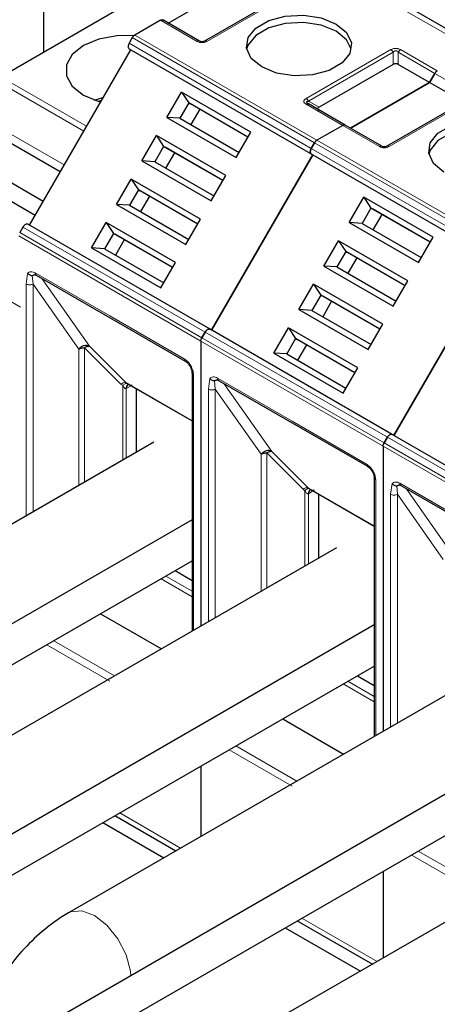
# Model space of a CAD drawing. Header units: millimetres. Extents: x 5 to 418, y 2 to 292.
# Tile 43 of 51: x 347 to 354, y 127 to 143. Entities that reach past the tile are written whole.
import ezdxf

# ---------------------------------------------------------------- set-up
doc = ezdxf.new("R2010")
doc.units = ezdxf.units.MM

msp = doc.modelspace()

# ---------------------------------------------------------------- linework, layer by layer
at = {"color": 7, "linetype": 'Continuous', "lineweight": 25}
for p, q in [((347.2155, 142.7385), (347.2155, 148.246)), ((346.5054, 142.3286), (354.4122, 146.893)), ((354.4152, 142.7819), (351.4171, 144.5127)), ((349.2614, 143.2123), (350.5625, 143.9634)), ((351.253, 143.7198), (349.8577, 142.9143)), ((349.1343, 143.2586), (348.7097, 143.0136)), ((349.7777, 142.9143), (349.1743, 143.2626)), ((348.6697, 142.9713), (348.6168, 142.8797)), ((346.9768, 139.8852), (348.6435, 142.7719)), ((348.6168, 142.7873), (348.6435, 142.7719)), ((348.6435, 142.7719), (351.6416, 141.0411)), ((352.9644, 142.5306), (351.7433, 141.8257)), ((353.5606, 142.2326), (353.0444, 142.5306)), ((353.6478, 142.3835), (353.5606, 142.2326)), ((353.5606, 142.2326), (353.6478, 142.3835)), ((352.2596, 141.4815), (353.5606, 142.2326)), ((353.5606, 142.2326), (352.2596, 141.4815)), ((354.0769, 141.9346), (353.5606, 142.2326)), ((349.2389, 141.6585), (349.4788, 142.0741)), ((350.6195, 141.4155), (349.4788, 142.0741)), ((349.4788, 142.0741), (349.5982, 141.8975)), ((348.0442, 141.9438), (348.1827, 141.9853)), ((348.1562, 141.9359), (348.1107, 141.9219)), ((349.5982, 141.8975), (349.4515, 141.6434)), ((350.5729, 141.3348), (349.5982, 141.8975)), ((349.5982, 141.8975), (349.6248, 141.8821)), ((350.5729, 141.3348), (349.6248, 141.8821)), ((351.5653, 141.8819), (351.5573, 141.8876)), ((352.1724, 141.5318), (351.569, 141.8801)), ((354.2512, 141.989), (352.8558, 141.1835)), ((349.7782, 141.7935), (349.6315, 141.5395)), ((349.2389, 141.6585), (350.3796, 141)), ((349.4515, 141.6434), (349.2389, 141.6585)), ((349.4515, 141.6434), (350.4262, 141.0807)), ((352.1324, 141.5279), (351.7079, 141.2828)), ((352.1324, 141.5279), (351.7079, 141.2828)), ((352.7758, 141.1835), (352.1724, 141.5318)), ((347.4827, 140.7613), (346.4515, 141.3565)), ((348.8256, 140.9426), (349.0655, 141.3581)), ((350.2062, 140.6996), (349.0655, 141.3581)), ((349.0655, 141.3581), (349.1848, 141.1816)), ((350.3796, 141), (350.6195, 141.4155)), ((349.1848, 141.1816), (349.0382, 140.9275)), ((350.1596, 140.6188), (349.1848, 141.1816)), ((349.1848, 141.1816), (349.2115, 141.1662)), ((351.6679, 141.2405), (351.615, 141.1489)), ((351.615, 141.1489), (351.6679, 141.2405)), ((350.1596, 140.6188), (349.2115, 141.1662)), ((349.3648, 141.0776), (349.2182, 140.8236)), ((349.975, 138.1544), (351.6416, 141.0411)), ((351.6416, 141.0411), (349.975, 138.1544)), ((351.615, 141.0565), (351.6416, 141.0411)), ((351.615, 141.0565), (351.6416, 141.0411)), ((351.6416, 141.0411), (354.6398, 139.3103)), ((347.2027, 140.2763), (346.0382, 140.9486)), ((348.8256, 140.9426), (349.9663, 140.2841)), ((349.0382, 140.9275), (348.8256, 140.9426)), ((349.0382, 140.9275), (350.0129, 140.3648)), ((347.0693, 140.0454), (345.9049, 140.7176)), ((349.9663, 140.2841), (350.2062, 140.6996)), ((347.0693, 140.0454), (346.0382, 140.6406)), ((348.4123, 140.2267), (348.6522, 140.6422)), ((349.7929, 139.9837), (348.6522, 140.6422)), ((348.6522, 140.6422), (348.7715, 140.4656)), ((348.7715, 140.4656), (348.6248, 140.2116)), ((349.7462, 139.9029), (348.7715, 140.4656)), ((348.7715, 140.4656), (348.7982, 140.4502)), ((349.7462, 139.9029), (348.7982, 140.4502)), ((348.4123, 140.2267), (349.553, 139.5681)), ((348.6248, 140.2116), (348.4123, 140.2267)), ((348.6248, 140.2116), (349.5996, 139.6489)), ((348.9515, 140.3617), (348.8048, 140.1077)), ((352.2371, 139.9277), (352.477, 140.3433)), ((353.6177, 139.6848), (352.477, 140.3433)), ((352.477, 140.3433), (352.5963, 140.1667)), ((352.5963, 140.1667), (352.4496, 139.9127)), ((353.571, 139.604), (352.5963, 140.1667)), ((352.5963, 140.1667), (352.623, 140.1513)), ((353.571, 139.604), (352.623, 140.1513)), ((352.7763, 140.0628), (352.6296, 139.8087)), ((349.9483, 138.1698), (346.9502, 139.9006)), ((347.9989, 139.5107), (348.2388, 139.9263)), ((349.3795, 139.2678), (348.2388, 139.9263)), ((348.2388, 139.9263), (348.3582, 139.7497)), ((349.553, 139.5681), (349.7929, 139.9837)), ((352.2371, 139.9277), (353.3777, 139.2692)), ((352.4496, 139.9127), (352.2371, 139.9277)), ((352.4496, 139.9127), (353.4244, 139.3499)), ((346.8702, 139.8544), (346.8173, 139.7627)), ((348.3582, 139.7497), (348.2115, 139.4957)), ((349.3329, 139.187), (348.3582, 139.7497)), ((348.3582, 139.7497), (348.3848, 139.7343)), ((349.3329, 139.187), (348.3848, 139.7343)), ((348.5382, 139.6458), (348.3915, 139.3918)), ((351.8237, 139.2118), (352.0636, 139.6274)), ((353.2043, 138.9688), (352.0636, 139.6274)), ((352.0636, 139.6274), (352.183, 139.4508)), ((353.3777, 139.2692), (353.6177, 139.6848)), ((347.9989, 139.5107), (349.1396, 138.8522)), ((348.2115, 139.4957), (347.9989, 139.5107)), ((348.2115, 139.4957), (349.1862, 138.933)), ((352.183, 139.4508), (352.0363, 139.1967)), ((353.1577, 138.8881), (352.183, 139.4508)), ((352.183, 139.4508), (352.2096, 139.4354)), ((353.1577, 138.8881), (352.2096, 139.4354)), ((349.1396, 138.8522), (349.3795, 139.2678)), ((352.363, 139.3468), (352.2163, 139.0928)), ((354.6398, 139.3103), (352.9731, 136.4236)), ((352.9731, 136.4236), (354.6398, 139.3103)), ((351.8237, 139.2118), (352.9644, 138.5533)), ((352.0363, 139.1967), (351.8237, 139.2118)), ((352.0363, 139.1967), (353.011, 138.634)), ((347.0907, 139.0605), (349.542, 137.6454)), ((351.4104, 138.4959), (351.6503, 138.9114)), ((352.791, 138.2529), (351.6503, 138.9114)), ((351.6503, 138.9114), (351.7696, 138.7349)), ((352.9644, 138.5533), (353.2043, 138.9688)), ((351.7696, 138.7349), (351.623, 138.4808)), ((352.7444, 138.1721), (351.7696, 138.7349)), ((351.7696, 138.7349), (351.7963, 138.7195)), ((352.7444, 138.1721), (351.7963, 138.7195)), ((351.9496, 138.6309), (351.803, 138.3769)), ((351.4104, 138.4959), (352.5511, 137.8374)), ((351.623, 138.4808), (351.4104, 138.4959)), ((351.623, 138.4808), (352.5977, 137.9181)), ((349.8683, 138.1236), (349.8154, 138.032)), ((349.8154, 138.032), (349.8683, 138.1236)), ((352.9464, 136.439), (349.9483, 138.1698)), ((349.975, 138.1544), (349.9483, 138.1698)), ((350.9971, 137.78), (351.237, 138.1955)), ((352.3777, 137.537), (351.237, 138.1955)), ((351.237, 138.1955), (351.3563, 138.0189)), ((352.5511, 137.8374), (352.791, 138.2529)), ((349.7988, 137.9762), (349.7988, 133.2839)), ((349.7988, 137.9762), (349.7988, 133.2839)), ((351.3563, 138.0189), (351.2096, 137.7649)), ((352.331, 137.4562), (351.3563, 138.0189)), ((351.3563, 138.0189), (351.383, 138.0035)), ((352.331, 137.4562), (351.383, 138.0035)), ((350.9971, 137.78), (352.1377, 137.1214)), ((351.2096, 137.7649), (350.9971, 137.78)), ((351.5363, 137.915), (351.3896, 137.661)), ((351.2096, 137.7649), (352.1844, 137.2022)), ((349.6528, 137.4534), (349.6528, 133.1996)), ((349.653, 137.4503), (349.6528, 137.4534)), ((352.1377, 137.1214), (352.3777, 137.537)), ((348.5639, 137.2926), (348.5842, 137.2782)), ((350.0888, 137.3298), (352.5401, 135.9146)), ((348.5727, 137.2844), (349.6528, 136.6609)), ((348.6014, 137.2588), (348.611, 137.2623)), ((348.7334, 137.1916), (348.7334, 136.1459)), ((352.8135, 136.3012), (352.8664, 136.3928)), ((352.8664, 136.3928), (352.8135, 136.3012)), ((352.9731, 136.4236), (352.9464, 136.439)), ((355.9446, 134.7082), (352.9464, 136.439)), ((349.0261, 136.3148), (341.6156, 132.0368)), ((352.797, 136.2454), (352.797, 131.5531)), ((352.797, 136.2454), (352.797, 131.5531)), ((352.651, 135.7226), (352.651, 131.4688)), ((352.6511, 135.7195), (352.651, 135.7226)), ((351.562, 135.5618), (351.5823, 135.5474)), ((351.5708, 135.5536), (352.651, 134.9301)), ((351.5995, 135.528), (351.6092, 135.5315)), ((353.0869, 135.599), (355.5382, 134.1839)), ((351.7316, 135.4608), (351.7316, 134.3997)), ((349.6528, 135.0349), (338.3762, 128.525)), ((352.0309, 134.5725), (344.6204, 130.2945)), ((338.6695, 128.0169), (349.6528, 134.3575)), ((349.3754, 134.1974), (349.6528, 134.0372)), ((348.1458, 133.4875), (349.1486, 132.9086)), ((352.651, 133.3041), (341.3743, 126.7942)), ((355.029, 132.8417), (347.6186, 128.5637)), ((341.6676, 126.2862), (352.651, 132.6267)), ((352.3736, 132.4666), (352.651, 132.3064)), ((351.1439, 131.7567), (352.1468, 131.1778)), ((355.6491, 131.5733), (344.3724, 125.0635)), ((349.7988, 130.9802), (349.7988, 129.8223)), ((349.7988, 130.9802), (349.7988, 129.8223)), ((358.2629, 130.9748), (350.8524, 126.6969)), ((344.6657, 124.5554), (355.6491, 130.8959)), ((348.3846, 130.1638), (349.3874, 129.5848)), ((348.1869, 130.0497), (349.1898, 129.4707)), ((352.797, 129.2494), (352.797, 127.8194)), ((352.797, 129.2494), (352.797, 127.8194)), ((351.3827, 128.433), (352.6212, 127.718)), ((351.185, 128.3189), (352.4236, 127.6039))]:
    msp.add_line(p, q, dxfattribs=at)
at = {"color": 7, "linetype": 'Continuous', "lineweight": 18}
for p, q in [((354.2819, 142.7687), (351.2837, 144.4995)), ((351.293, 143.7158), (349.8977, 142.9103)), ((349.7377, 142.9103), (349.1343, 143.2586)), ((348.6697, 142.9713), (351.6679, 141.2405)), ((348.7097, 143.0136), (351.7079, 141.2828)), ((351.615, 141.1489), (348.6168, 142.8797)), ((348.6168, 142.7873), (351.615, 141.0565)), ((351.529, 141.9686), (352.9244, 142.7741)), ((351.569, 141.9263), (352.9644, 142.7318)), ((352.9644, 142.5306), (352.9644, 142.7318)), ((353.0444, 142.7318), (353.6478, 142.3835)), ((353.0444, 142.7318), (353.0444, 142.5306)), ((353.0844, 142.7741), (353.6878, 142.4257)), ((346.5054, 142.3286), (347.917, 141.5137)), ((353.6478, 142.3835), (354.2512, 142.0352)), ((347.8699, 141.432), (346.4387, 142.2582)), ((352.1324, 141.5279), (351.529, 141.8762)), ((351.569, 141.9263), (351.7433, 141.8257)), ((354.2912, 141.985), (352.8958, 141.1795)), ((346.1182, 141.703), (347.5494, 140.8768)), ((347.4827, 140.7613), (346.1182, 141.549)), ((352.7358, 141.1795), (352.1324, 141.5279)), ((351.6679, 141.2405), (354.666, 139.5098)), ((351.7079, 141.2828), (354.706, 139.552)), ((354.6131, 139.4181), (351.615, 141.1489)), ((351.615, 141.0565), (354.6131, 139.3257)), ((349.8154, 138.032), (346.8173, 139.7627)), ((349.8683, 138.1236), (346.8702, 139.8544)), ((346.829, 138.5345), (344.9434, 139.623)), ((349.7988, 137.9762), (346.8007, 139.707)), ((346.9233, 138.9154), (346.9476, 139.0908)), ((347.0741, 139.0972), (348.2998, 138.3896)), ((346.9233, 135.1008), (346.9233, 138.9154)), ((347.0364, 138.9154), (347.0246, 139.0563)), ((347.0364, 138.9154), (347.7895, 137.8444)), ((347.0364, 135.1662), (347.0364, 138.9154)), ((347.1795, 139.0092), (347.9652, 137.8913)), ((348.2998, 138.3896), (349.5254, 137.6821)), ((352.8664, 136.3928), (349.8683, 138.1236)), ((352.797, 136.2454), (349.7988, 137.9762)), ((352.8135, 136.3012), (349.8154, 138.032)), ((347.7895, 137.8444), (347.7892, 135.6008)), ((348.4823, 137.268), (347.8836, 137.8667)), ((347.8836, 137.8667), (347.8836, 135.6552)), ((347.9652, 137.8913), (348.5639, 137.2926)), ((349.6528, 136.664), (348.5639, 137.2926)), ((349.6763, 137.4208), (349.6763, 133.2132)), ((349.9214, 137.1847), (349.9457, 137.3601)), ((350.0345, 137.1846), (350.0228, 137.3256)), ((350.0722, 137.3664), (351.2979, 136.6588)), ((348.4823, 137.268), (348.5117, 137.2436)), ((348.5117, 137.2436), (348.5117, 136.0179)), ((348.5683, 137.1948), (348.5775, 137.1998)), ((348.5683, 136.0505), (348.5683, 137.1948)), ((348.6484, 137.2407), (348.5775, 137.1998)), ((349.9214, 133.3547), (349.9214, 137.1847)), ((350.0345, 137.1846), (350.7876, 136.1136)), ((350.0345, 133.42), (350.0345, 137.1846)), ((350.1777, 137.2785), (350.9634, 136.1606)), ((351.2979, 136.6588), (352.5235, 135.9513)), ((355.8646, 134.662), (352.8664, 136.3928)), ((350.9634, 136.1606), (351.562, 135.5618)), ((355.7951, 134.5146), (352.797, 136.2454)), ((355.8117, 134.5704), (352.8135, 136.3012)), ((350.7876, 136.1136), (350.7874, 133.8546)), ((351.4804, 135.5372), (350.8817, 136.136)), ((350.8817, 136.136), (350.8817, 133.909)), ((352.6744, 135.69), (352.6744, 131.4824)), ((351.4804, 135.5372), (351.5099, 135.5128)), ((351.5099, 135.5128), (351.5099, 134.2717)), ((352.651, 134.9332), (351.562, 135.5618)), ((352.9195, 135.4539), (352.9438, 135.6293)), ((353.0327, 135.4538), (353.0209, 135.5948)), ((353.0704, 135.6356), (354.296, 134.928)), ((353.1758, 135.5477), (353.9615, 134.4298)), ((351.5665, 135.464), (351.5757, 135.469)), ((351.5665, 134.3043), (351.5665, 135.464)), ((351.6359, 135.5037), (351.5757, 135.469)), ((352.9195, 131.6239), (352.9195, 135.4539)), ((353.0327, 135.4538), (353.7857, 134.3828)), ((353.0327, 131.6892), (353.0327, 135.4538)), ((349.1423, 134.0627), (349.6528, 133.768)), ((349.6528, 133.8572), (349.2195, 134.1074)), ((348.2998, 132.3799), (347.2634, 132.9781)), ((348.3794, 132.4645), (347.3766, 133.0434)), ((352.1404, 132.332), (352.651, 132.0372)), ((352.651, 132.1264), (352.2177, 132.3766)), ((351.3776, 130.7337), (350.3747, 131.3127)), ((351.2979, 130.6491), (350.2616, 131.2473)), ((348.4627, 130.2089), (349.4655, 129.6299)), ((354.296, 128.9183), (353.2597, 129.5166)), ((354.6114, 128.8669), (353.3728, 129.5819)), ((351.4608, 128.4781), (352.6994, 127.7631))]:
    msp.add_line(p, q, dxfattribs=at)
at = {"color": 7, "linetype": 'Continuous', "lineweight": 25, "flags": 128}
for points in [[(350.7982, 142.4884), (350.6256, 142.6307), (350.5477, 142.7986), (350.5739, 142.9717), (350.7011, 143.1292), (350.9139, 143.252), (351.1867, 143.3255), (351.4866, 143.3406), (351.7773, 143.2956), (352.0239, 143.196)], [(352.0239, 143.0762), (351.7773, 143.1759), (351.4866, 143.2208), (351.1867, 143.2057), (350.9139, 143.1323), (350.7011, 143.0094), (350.5739, 142.8519), (350.5506, 142.7823)], [(352.0239, 143.196), (352.1965, 143.0536), (352.2744, 142.8858), (352.2482, 142.7127), (352.121, 142.5552), (351.9081, 142.4324), (351.6353, 142.3589), (351.3355, 142.3438), (351.0448, 142.3887), (350.7982, 142.4884)], [(348.6917, 143.0069), (348.4167, 143.0039), (348.1192, 142.9481), (347.8661, 142.8419), (347.6822, 142.6958), (347.5855, 142.524), (347.5855, 142.3434), (347.6822, 142.1716), (347.8661, 142.0255), (348.1192, 141.9194), (348.1441, 141.9123)], [(352.2715, 142.7823), (352.1965, 142.9339), (352.0239, 143.0762)], [(353.7963, 140.7576), (353.6237, 140.9), (353.5458, 141.0678), (353.572, 141.2409), (353.6992, 141.3984), (353.9121, 141.5212), (354.1848, 141.5947), (354.4847, 141.6098), (354.7754, 141.5648), (355.022, 141.4652)], [(355.022, 141.3454), (354.7754, 141.4451), (354.4847, 141.4901), (354.1848, 141.4749), (353.9121, 141.4015), (353.6992, 141.2786), (353.572, 141.1211), (353.5487, 141.0515)], [(349.5393, 137.6472), (349.5409, 137.6461), (349.542, 137.6454)], [(352.5375, 135.9164), (352.539, 135.9153), (352.5401, 135.9146)]]:
    msp.add_lwpolyline(points, dxfattribs=at)
at = {"color": 7, "linetype": 'Continuous', "lineweight": 18, "flags": 128}
msp.add_lwpolyline([(347.6187, 128.5638), (347.6573, 128.5823), (347.8388, 128.5986), (348.0452, 128.5215), (348.2516, 128.3603), (348.4331, 128.1345), (348.5678, 127.8714), (348.6394, 127.6026), (348.6468, 127.531)], dxfattribs=at)
at = {"color": 7, "linetype": 'Continuous', "lineweight": 18}
for centre, radius, start, end in [((347.1122, 139.0923), 0.0384, 172.74417, 235.94365), ((349.5667, 137.6783), 0.0414, 174.79359, 228.71218), ((348.5523, 137.1834), 0.1099, 83.93525, 129.59813), ((349.6934, 137.4582), 0.0412, 191.12459, 245.37522), ((350.1103, 137.3615), 0.0384, 172.74417, 235.94365), ((348.6381, 137.1992), 0.0699, 120.50191, 183.60726), ((348.645, 137.2062), 0.0677, 127.44584, 185.46637), ((352.5648, 135.9475), 0.0414, 174.79359, 228.71218), ((352.6915, 135.7274), 0.0412, 191.12459, 245.37522), ((351.5504, 135.4526), 0.1099, 83.93525, 129.59813), ((351.6362, 135.4684), 0.0699, 120.50191, 183.60726), ((351.6431, 135.4754), 0.0677, 127.44584, 185.46637), ((353.1084, 135.6307), 0.0384, 172.74417, 235.94365)]:
    msp.add_arc(centre, radius, start, end, dxfattribs=at)
at = {"color": 7, "linetype": 'Continuous', "lineweight": 25}
for centre, major_axis, ratio, start_param, end_param in [((353.0044, 142.4613), (0.08, 0), 0.9998916, 1.0471975, 2.0943951), ((351.8633, 141.8026), (0.1386, 0), 0.3332972, 2.6179939, 3.6651915)]:
    msp.add_ellipse(centre, major_axis=major_axis, ratio=ratio, start_param=start_param, end_param=end_param, dxfattribs=at)
for points in [[(349.1343, 143.2586), (349.138, 143.2605), (349.1454, 143.2643), (349.1561, 143.2666), (349.166, 143.2664), (349.1715, 143.2639), (349.1743, 143.2626)], [(348.6697, 142.9713), (348.6725, 142.9758), (348.678, 142.9847), (348.688, 142.9964), (348.6986, 143.0064), (348.706, 143.0112), (348.7097, 143.0136)], [(348.6168, 142.8797), (348.6122, 142.8703), (348.6029, 142.8514), (348.5989, 142.8232), (348.6029, 142.7995), (348.6122, 142.7914), (348.6168, 142.7873)], [(353.6478, 142.3835), (353.6505, 142.388), (353.6561, 142.3969), (353.666, 142.4085), (353.6767, 142.4186), (353.6841, 142.4234), (353.6878, 142.4257)], [(353.6478, 142.3835), (353.6505, 142.388), (353.6561, 142.3969), (353.666, 142.4085), (353.6767, 142.4186), (353.6841, 142.4234), (353.6878, 142.4257)], [(351.529, 141.8762), (351.5327, 141.8781), (351.5401, 141.8819), (351.5508, 141.8841), (351.5607, 141.8839), (351.5662, 141.8814), (351.569, 141.8801)], [(352.1324, 141.5279), (352.1361, 141.5297), (352.1435, 141.5335), (352.1542, 141.5358), (352.1641, 141.5356), (352.1696, 141.5331), (352.1724, 141.5318)], [(352.1324, 141.5279), (352.1361, 141.5297), (352.1435, 141.5335), (352.1542, 141.5358), (352.1641, 141.5356), (352.1696, 141.5331), (352.1724, 141.5318)], [(351.6679, 141.2405), (351.6706, 141.245), (351.6762, 141.2539), (351.6861, 141.2656), (351.6968, 141.2756), (351.7042, 141.2804), (351.7079, 141.2828)], [(351.6679, 141.2405), (351.6706, 141.245), (351.6762, 141.2539), (351.6861, 141.2656), (351.6968, 141.2756), (351.7042, 141.2804), (351.7079, 141.2828)], [(351.615, 141.1489), (351.6103, 141.1395), (351.601, 141.1206), (351.5971, 141.0924), (351.601, 141.0687), (351.6103, 141.0606), (351.615, 141.0565)], [(351.615, 141.0565), (351.6103, 141.0606), (351.601, 141.0687), (351.5971, 141.0924), (351.601, 141.1206), (351.6103, 141.1395), (351.615, 141.1489)], [(346.9502, 139.9006), (346.9443, 139.9025), (346.9326, 139.9065), (346.9102, 139.8981), (346.8877, 139.8806), (346.876, 139.8631), (346.8702, 139.8544)], [(349.9483, 138.1698), (349.9425, 138.1718), (349.9308, 138.1757), (349.9083, 138.1673), (349.8858, 138.1498), (349.8741, 138.1323), (349.8683, 138.1236)], [(349.8683, 138.1236), (349.8741, 138.1323), (349.8858, 138.1498), (349.9083, 138.1673), (349.9308, 138.1757), (349.9425, 138.1718), (349.9483, 138.1698)], [(349.7988, 137.9762), (349.799, 137.9806), (349.7994, 137.9894), (349.8028, 138.0037), (349.808, 138.0181), (349.8129, 138.0273), (349.8154, 138.032)], [(349.7988, 137.9762), (349.799, 137.9806), (349.7994, 137.9894), (349.8028, 138.0037), (349.808, 138.0181), (349.8129, 138.0273), (349.8154, 138.032)], [(347.7895, 137.8444), (347.796, 137.8477), (347.809, 137.8544), (347.8324, 137.8613), (347.8574, 137.8659), (347.8749, 137.8665), (347.8836, 137.8667)], [(352.8664, 136.3928), (352.8723, 136.4015), (352.884, 136.419), (352.9064, 136.4366), (352.9289, 136.4449), (352.9406, 136.441), (352.9464, 136.439)], [(352.9464, 136.439), (352.9406, 136.441), (352.9289, 136.4449), (352.9064, 136.4366), (352.884, 136.419), (352.8723, 136.4015), (352.8664, 136.3928)], [(352.797, 136.2454), (352.7972, 136.2498), (352.7976, 136.2586), (352.801, 136.2729), (352.8061, 136.2873), (352.8111, 136.2965), (352.8135, 136.3012)], [(352.797, 136.2454), (352.7972, 136.2498), (352.7976, 136.2586), (352.801, 136.2729), (352.8061, 136.2873), (352.8111, 136.2965), (352.8135, 136.3012)], [(350.7876, 136.1136), (350.7941, 136.1169), (350.8071, 136.1236), (350.8305, 136.1305), (350.8556, 136.1351), (350.873, 136.1357), (350.8817, 136.136)]]:
    msp.add_open_spline(points, degree=3, dxfattribs=at)
at = {"color": 7, "linetype": 'Continuous', "lineweight": 18}
for points in [[(349.7777, 142.9143), (349.7749, 142.9155), (349.7694, 142.918), (349.7594, 142.9182), (349.7488, 142.916), (349.7414, 142.9122), (349.7377, 142.9103)], [(349.8977, 142.9103), (349.894, 142.9122), (349.8866, 142.916), (349.8759, 142.9182), (349.866, 142.918), (349.8604, 142.9155), (349.8577, 142.9143)], [(352.9244, 142.7741), (352.9281, 142.7717), (352.9355, 142.7669), (352.9461, 142.7569), (352.9561, 142.7452), (352.9616, 142.7363), (352.9644, 142.7318)], [(353.0444, 142.7318), (353.0471, 142.7363), (353.0527, 142.7452), (353.0626, 142.7569), (353.0733, 142.7669), (353.0807, 142.7717), (353.0844, 142.7741)], [(351.529, 141.9686), (351.5327, 141.9662), (351.5401, 141.9614), (351.5508, 141.9513), (351.5607, 141.9397), (351.5662, 141.9308), (351.569, 141.9263)], [(352.7758, 141.1835), (352.773, 141.1847), (352.7675, 141.1872), (352.7576, 141.1874), (352.7469, 141.1852), (352.7395, 141.1814), (352.7358, 141.1795)], [(352.8958, 141.1795), (352.8921, 141.1814), (352.8847, 141.1852), (352.874, 141.1874), (352.8641, 141.1872), (352.8586, 141.1847), (352.8558, 141.1835)], [(346.9233, 138.9154), (346.9315, 138.9117), (346.948, 138.9041), (346.9798, 138.9008), (347.0116, 138.904), (347.0281, 138.9116), (347.0364, 138.9154)], [(349.9214, 137.1847), (349.9297, 137.1809), (349.9462, 137.1733), (349.978, 137.17), (350.0097, 137.1733), (350.0263, 137.1808), (350.0345, 137.1846)], [(352.9195, 135.4539), (352.9278, 135.4501), (352.9443, 135.4425), (352.9761, 135.4392), (353.0079, 135.4425), (353.0244, 135.45), (353.0327, 135.4538)]]:
    msp.add_open_spline(points, degree=3, dxfattribs=at)
for points, knots in [([(349.8977, 142.9103), (349.8846, 142.9038), (349.8662, 142.8947), (349.836, 142.8894), (349.8149, 142.8887), (349.7942, 142.8901), (349.7666, 142.8958), (349.7496, 142.9043), (349.7377, 142.9103)], [0, 0, 0, 0, 0.2823256, 0.3956386, 0.5177702, 0.6311071, 0.7404354, 1, 1, 1, 1]), ([(352.9244, 142.7741), (352.9375, 142.7806), (352.9558, 142.7896), (352.986, 142.7949), (353.0071, 142.7957), (353.0278, 142.7943), (353.0554, 142.7885), (353.0724, 142.78), (353.0844, 142.7741)], [0, 0, 0, 0, 0.2823256, 0.3956386, 0.5177702, 0.6311071, 0.7404354, 1, 1, 1, 1]), ([(352.9644, 142.7318), (352.97, 142.7389), (352.9779, 142.7487), (352.9944, 142.7561), (353.0066, 142.7571), (353.018, 142.7549), (353.032, 142.747), (353.0393, 142.7381), (353.0444, 142.7318)], [0, 0, 0, 0, 0.29155666, 0.40943532, 0.52372283, 0.62500884, 0.73494402, 1, 1, 1, 1]), ([(351.529, 141.8762), (351.5178, 141.8837), (351.502, 141.8943), (351.4929, 141.9118), (351.4916, 141.9239), (351.494, 141.9359), (351.504, 141.9518), (351.5187, 141.9617), (351.529, 141.9686)], [0, 0, 0, 0, 0.2823256, 0.3956386, 0.5177703, 0.6311071, 0.7404354, 1, 1, 1, 1]), ([(352.8958, 141.1795), (352.8827, 141.173), (352.8643, 141.1639), (352.8341, 141.1586), (352.8131, 141.1579), (352.7924, 141.1593), (352.7647, 141.1651), (352.7478, 141.1735), (352.7358, 141.1795)], [0, 0, 0, 0, 0.28232556, 0.3956386, 0.51777025, 0.63110711, 0.74043539, 1, 1, 1, 1]), ([(346.9476, 139.0908), (346.9551, 139.0981), (346.9702, 139.1125), (347.0014, 139.1193), (347.0365, 139.116), (347.0615, 139.1034), (347.0741, 139.0972)], [0, 0, 0, 0, 0.2492254, 0.4999518, 0.7492335, 1, 1, 1, 1]), ([(349.5254, 137.6821), (349.5444, 137.6688), (349.5737, 137.6483), (349.6088, 137.6063), (349.6328, 137.5699), (349.6523, 137.5309), (349.6711, 137.4795), (349.6742, 137.4439), (349.6763, 137.4208)], [0, 0, 0, 0, 0.239443, 0.3695074, 0.4999998, 0.6300645, 0.760557, 1, 1, 1, 1]), ([(349.9457, 137.3601), (349.9532, 137.3673), (349.9683, 137.3817), (349.9995, 137.3885), (350.0346, 137.3852), (350.0597, 137.3727), (350.0722, 137.3664)], [0, 0, 0, 0, 0.2492254, 0.4999518, 0.7492335, 1, 1, 1, 1]), ([(348.5117, 137.2436), (348.5188, 137.25), (348.5331, 137.2628), (348.5534, 137.2749), (348.5713, 137.281), (348.5799, 137.2791), (348.5842, 137.2782)], [0, 0, 0, 0, 0.2460807, 0.5, 0.7539193, 1, 1, 1, 1]), ([(348.5683, 137.1948), (348.5664, 137.1943), (348.5623, 137.1932), (348.5532, 137.1948), (348.5332, 137.2074), (348.5209, 137.2282), (348.5117, 137.2436)], [0, 0, 0, 0, 0.0804047, 0.1687507, 0.3816896, 1, 1, 1, 1]), ([(348.5842, 137.2782), (348.6007, 137.2684), (348.6231, 137.2551), (348.6509, 137.2493), (348.6622, 137.2499), (348.6664, 137.2516), (348.6684, 137.2524)], [0, 0, 0, 0, 0.6068166, 0.8244318, 0.9155486, 1, 1, 1, 1]), ([(352.5235, 135.9513), (352.5425, 135.938), (352.5718, 135.9175), (352.6069, 135.8755), (352.6309, 135.8391), (352.6504, 135.8002), (352.6692, 135.7487), (352.6724, 135.7131), (352.6744, 135.69)], [0, 0, 0, 0, 0.239443, 0.3695074, 0.4999998, 0.6300645, 0.760557, 1, 1, 1, 1]), ([(351.5099, 135.5128), (351.5169, 135.5192), (351.5313, 135.5321), (351.5515, 135.5442), (351.5694, 135.5503), (351.5781, 135.5483), (351.5823, 135.5474)], [0, 0, 0, 0, 0.2460807, 0.5, 0.7539193, 1, 1, 1, 1]), ([(351.5665, 135.464), (351.5645, 135.4635), (351.5604, 135.4624), (351.5513, 135.464), (351.5313, 135.4767), (351.519, 135.4974), (351.5099, 135.5128)], [0, 0, 0, 0, 0.0804047, 0.1687507, 0.3816896, 1, 1, 1, 1]), ([(351.5823, 135.5474), (351.5988, 135.5376), (351.6212, 135.5243), (351.649, 135.5185), (351.6603, 135.5191), (351.6645, 135.5208), (351.6665, 135.5216)], [0, 0, 0, 0, 0.6068166, 0.8244318, 0.9155486, 1, 1, 1, 1]), ([(352.9438, 135.6293), (352.9514, 135.6365), (352.9665, 135.6509), (352.9977, 135.6577), (353.0327, 135.6544), (353.0578, 135.6419), (353.0704, 135.6356)], [0, 0, 0, 0, 0.2492254, 0.4999518, 0.7492335, 1, 1, 1, 1])]:
    msp.add_open_spline(points, degree=3, knots=knots, dxfattribs=at)
at = {"color": 7, "linetype": 'Continuous', "lineweight": 25}
for points, knots in [([(349.8577, 142.9143), (349.852, 142.9113), (349.8441, 142.9072), (349.8276, 142.9039), (349.8155, 142.9033), (349.804, 142.9045), (349.79, 142.9079), (349.7828, 142.9116), (349.7777, 142.9143)], [0, 0, 0, 0, 0.2915567, 0.4094353, 0.5237228, 0.6250088, 0.734944, 1, 1, 1, 1]), ([(351.569, 141.8801), (351.5604, 141.8854), (351.5483, 141.8929), (351.539, 141.9044), (351.5376, 141.9117), (351.5406, 141.9178), (351.5503, 141.9236), (351.5613, 141.9252), (351.569, 141.9263)], [0, 0, 0, 0, 0.2915567, 0.4094353, 0.5237228, 0.6250088, 0.734944, 1, 1, 1, 1]), ([(352.8558, 141.1835), (352.8502, 141.1806), (352.8423, 141.1764), (352.8257, 141.1731), (352.8136, 141.1725), (352.8022, 141.1737), (352.7882, 141.1771), (352.7809, 141.1808), (352.7758, 141.1835)], [0, 0, 0, 0, 0.2915567, 0.4094353, 0.5237228, 0.6250088, 0.734944, 1, 1, 1, 1]), ([(346.9476, 139.0908), (346.9525, 139.0859), (346.9627, 139.0755), (346.9837, 139.0636), (347.0053, 139.0568), (347.0191, 139.0565), (347.0246, 139.0563)], [0, 0, 0, 0, 0.2392567, 0.5015013, 0.8007506, 1, 1, 1, 1]), ([(347.0246, 139.0563), (347.0264, 139.0565), (347.0301, 139.0569), (347.0391, 139.0598), (347.0512, 139.0654), (347.0646, 139.0715), (347.0758, 139.0753), (347.0819, 139.0767), (347.084, 139.0772)], [0, 0, 0, 0, 0.077668, 0.1661398, 0.3954533, 0.6672433, 0.8863212, 1, 1, 1, 1]), ([(347.0626, 139.0705), (347.0624, 139.0704), (347.0613, 139.0699), (347.0689, 139.0716), (347.0845, 139.0635), (347.0909, 139.0601)], [0, 0, 0, 0, 0.0729908, 0.6169306, 1, 1, 1, 1]), ([(347.9652, 137.8913), (347.9517, 137.8969), (347.9245, 137.9081), (347.8746, 137.9027), (347.8258, 137.8817), (347.8016, 137.8568), (347.7895, 137.8444)], [0, 0, 0, 0, 0.249998, 0.4999987, 0.7499993, 1, 1, 1, 1]), ([(347.8836, 137.8667), (347.8914, 137.8716), (347.9071, 137.8813), (347.9294, 137.8899), (347.9496, 137.8941), (347.96, 137.8923), (347.9652, 137.8913)], [0, 0, 0, 0, 0.2500013, 0.5000026, 0.7500039, 1, 1, 1, 1]), ([(349.5381, 137.6479), (349.5532, 137.6373), (349.5835, 137.6161), (349.6216, 137.5634), (349.6482, 137.504), (349.6514, 137.4673), (349.653, 137.4489)], [0, 0, 0, 0, 0.2499985, 0.499998, 0.7499985, 1, 1, 1, 1]), ([(349.9457, 137.3601), (349.9506, 137.3551), (349.9608, 137.3448), (349.9818, 137.3328), (350.0034, 137.326), (350.0173, 137.3257), (350.0228, 137.3256)], [0, 0, 0, 0, 0.2392567, 0.5015013, 0.8007506, 1, 1, 1, 1]), ([(350.0228, 137.3256), (350.0245, 137.3257), (350.0282, 137.3261), (350.0372, 137.329), (350.0494, 137.3346), (350.0627, 137.3407), (350.074, 137.3445), (350.0801, 137.3459), (350.0822, 137.3464)], [0, 0, 0, 0, 0.077668, 0.1661398, 0.3954533, 0.6672433, 0.8863212, 1, 1, 1, 1]), ([(350.0607, 137.3397), (350.0606, 137.3397), (350.0594, 137.3391), (350.067, 137.3408), (350.0826, 137.3327), (350.089, 137.3293)], [0, 0, 0, 0, 0.0729908, 0.6169306, 1, 1, 1, 1]), ([(350.9634, 136.1606), (350.9498, 136.1662), (350.9227, 136.1774), (350.8727, 136.1719), (350.8239, 136.151), (350.7997, 136.126), (350.7876, 136.1136)], [0, 0, 0, 0, 0.24999798, 0.49999865, 0.74999933, 1, 1, 1, 1]), ([(350.8817, 136.136), (350.8896, 136.1408), (350.9053, 136.1505), (350.9275, 136.1592), (350.9477, 136.1633), (350.9581, 136.1615), (350.9634, 136.1606)], [0, 0, 0, 0, 0.2500013, 0.5000026, 0.7500039, 1, 1, 1, 1]), ([(352.5363, 135.9171), (352.5514, 135.9065), (352.5816, 135.8854), (352.6198, 135.8326), (352.6463, 135.7732), (352.6496, 135.7365), (352.6512, 135.7181)], [0, 0, 0, 0, 0.2499985, 0.499998, 0.7499985, 1, 1, 1, 1]), ([(352.9438, 135.6293), (352.9487, 135.6243), (352.959, 135.614), (352.9799, 135.602), (353.0016, 135.5952), (353.0154, 135.5949), (353.0209, 135.5948)], [0, 0, 0, 0, 0.2392567, 0.5015013, 0.8007506, 1, 1, 1, 1]), ([(353.0209, 135.5948), (353.0226, 135.595), (353.0264, 135.5953), (353.0354, 135.5983), (353.0475, 135.6038), (353.0609, 135.6099), (353.0721, 135.6137), (353.0782, 135.6151), (353.0803, 135.6156)], [0, 0, 0, 0, 0.077668, 0.1661398, 0.3954533, 0.6672433, 0.8863212, 1, 1, 1, 1]), ([(353.0589, 135.6089), (353.0587, 135.6089), (353.0576, 135.6083), (353.0652, 135.61), (353.0807, 135.6019), (353.0872, 135.5985)], [0, 0, 0, 0, 0.0729908, 0.6169306, 1, 1, 1, 1]), ([(347.6186, 128.5637), (347.5474, 128.5199), (347.352, 128.3996), (347.0522, 128.1492), (346.733, 127.8057), (346.4534, 127.4169), (346.2185, 126.9953), (346.0409, 126.552), (345.9365, 126.1991), (345.9151, 126.0003), (345.9098, 125.9509)], [0, 0, 0, 0, 0.0829841, 0.2278189, 0.3724292, 0.5165586, 0.6605547, 0.8053191, 0.9517156, 1, 1, 1, 1])]:
    msp.add_open_spline(points, degree=3, knots=knots, dxfattribs=at)

doc.saveas('drawing.dxf')
